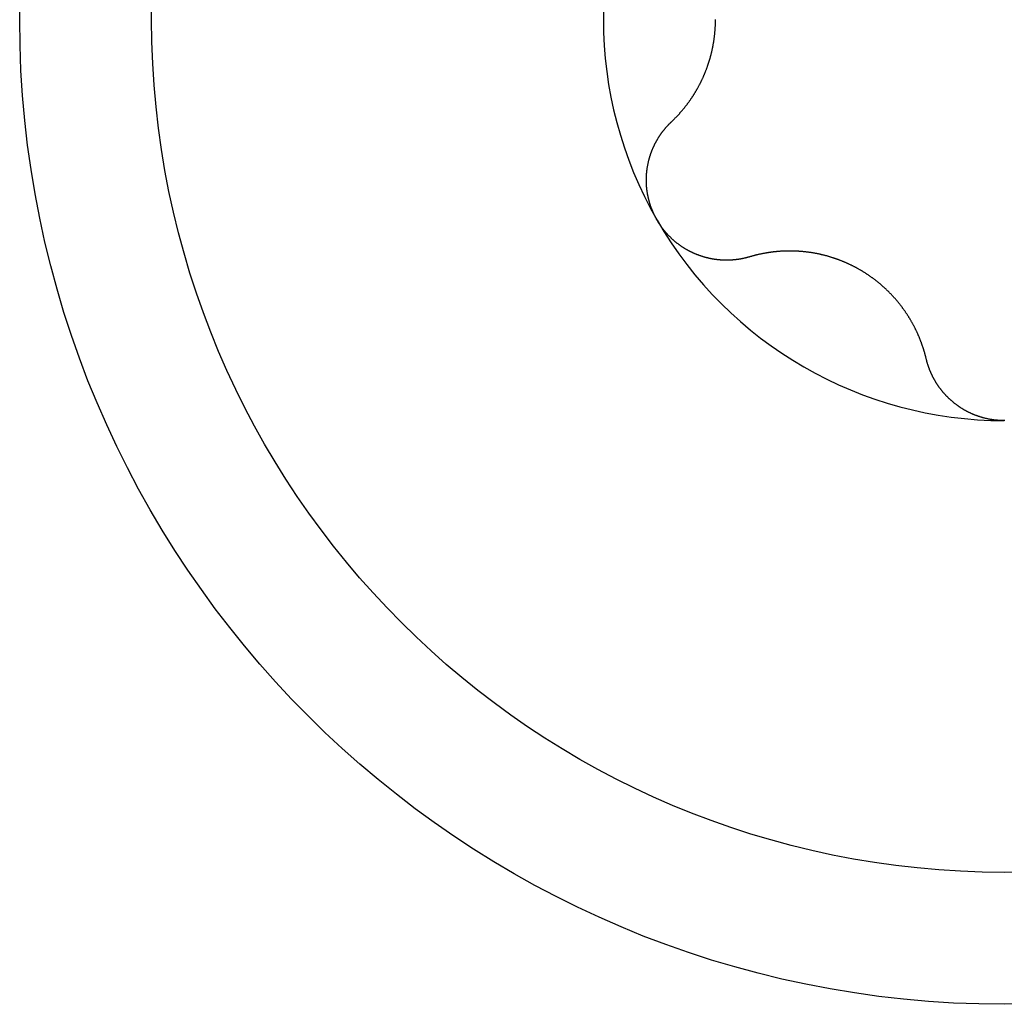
# Model space of a CAD drawing. Extents: x 1107 to 4046, y 937 to 3355.
# Tile 248 of 256: x 2220.63 to 2225.48, y 1712.86 to 1717.71. Entities that reach past the tile are written whole.
import ezdxf

# ---------------------------------------------------------------- set-up
doc = ezdxf.new("R2010")
doc.units = 0
doc.layers.add('KF_VIDA_L___C_REAR', color=7, linetype='CONTINUOUS')

# ---------------------------------------------------------------- blocks, each defined once
blk = doc.blocks.new('KF_VIDA_L___C_REAR')
at = {"layer": 'KF_VIDA_L___C_REAR'}
for points in [[(36.8606, 27.9973, 0), (36.8623, 27.9989, 0), (36.8641, 28.0006, 0), (36.8658, 28.0023, 0), (36.8675, 28.0039, 0), (36.8693, 28.0056, 0), (36.871, 28.0073, 0), (36.8727, 28.009, 0), (36.8744, 28.0107, 0), (36.8761, 28.0124, 0), (36.8778, 28.0141, 0), (36.8795, 28.0159, 0), (36.8812, 28.0176, 0), (36.8829, 28.0193, 0), (36.8845, 28.021, 0), (36.8862, 28.0228, 0), (36.8879, 28.0245, 0), (36.8895, 28.0263, 0), (36.8912, 28.028, 0), (36.8928, 28.0298, 0), (36.8944, 28.0316, 0), (36.8961, 28.0333, 0), (36.8977, 28.0351, 0), (36.8993, 28.0369, 0), (36.9009, 28.0387, 0), (36.9025, 28.0405, 0), (36.9041, 28.0423, 0), (36.9057, 28.0441, 0), (36.9072, 28.0459, 0), (36.9088, 28.0477, 0), (36.9104, 28.0495, 0), (36.9119, 28.0513, 0), (36.9135, 28.0531, 0), (36.915, 28.055, 0), (36.9166, 28.0568, 0), (36.9181, 28.0586, 0), (36.9196, 28.0605, 0), (36.9211, 28.0623, 0), (36.9227, 28.0642, 0), (36.9242, 28.066, 0), (36.9256, 28.0679, 0), (36.9271, 28.0698, 0), (36.9286, 28.0716, 0), (36.9301, 28.0735, 0), (36.9315, 28.0754, 0), (36.933, 28.0772, 0), (36.9345, 28.0791, 0), (36.9359, 28.081, 0), (36.9373, 28.0829, 0), (36.9388, 28.0848, 0), (36.9402, 28.0867, 0), (36.9416, 28.0886, 0), (36.943, 28.0905, 0), (36.9444, 28.0924, 0), (36.9458, 28.0943, 0), (36.9472, 28.0962, 0), (36.9485, 28.0981, 0), (36.9499, 28.1, 0), (36.9513, 28.102, 0), (36.9526, 28.1039, 0), (36.954, 28.1058, 0), (36.9553, 28.1077, 0), (36.9566, 28.1097, 0), (36.958, 28.1116, 0), (36.9593, 28.1136, 0), (36.9606, 28.1155, 0), (36.9619, 28.1174, 0), (36.9632, 28.1194, 0), (36.9645, 28.1214, 0), (36.9657, 28.1233, 0), (36.967, 28.1253, 0), (36.9683, 28.1273, 0), (36.9696, 28.1293, 0), (36.9708, 28.1313, 0), (36.9721, 28.1333, 0), (36.9734, 28.1354, 0), (36.9746, 28.1374, 0), (36.9759, 28.1395, 0), (36.9771, 28.1415, 0), (36.9784, 28.1436, 0), (36.9796, 28.1457, 0), (36.9808, 28.1477, 0), (36.9821, 28.1498, 0), (36.9833, 28.1519, 0), (36.9845, 28.1541, 0), (36.9857, 28.1562, 0), (36.987, 28.1583, 0), (36.9882, 28.1604, 0), (36.9894, 28.1626, 0), (36.9906, 28.1647, 0), (36.9918, 28.1669, 0), (36.9929, 28.1691, 0), (36.9941, 28.1713, 0), (36.9953, 28.1735, 0), (36.9965, 28.1756, 0), (36.9976, 28.1779, 0), (36.9988, 28.1801, 0), (36.9999, 28.1823, 0), (37.0011, 28.1845, 0), (37.0022, 28.1868, 0), (37.0034, 28.189, 0), (37.0045, 28.1913, 0), (37.0056, 28.1935, 0), (37.0067, 28.1958, 0), (37.0078, 28.1981, 0), (37.0089, 28.2003, 0), (37.01, 28.2026, 0), (37.0111, 28.2049, 0), (37.0122, 28.2072, 0), (37.0133, 28.2095, 0), (37.0144, 28.2119, 0), (37.0154, 28.2142, 0), (37.0165, 28.2165, 0), (37.0175, 28.2188, 0), (37.0186, 28.2212, 0), (37.0196, 28.2235, 0), (37.0206, 28.2259, 0), (37.0216, 28.2283, 0), (37.0227, 28.2306, 0), (37.0237, 28.233, 0), (37.0247, 28.2354, 0), (37.0256, 28.2378, 0), (37.0266, 28.2402, 0), (37.0276, 28.2426, 0), (37.0286, 28.245, 0), (37.0295, 28.2474, 0), (37.0305, 28.2498, 0), (37.0314, 28.2523, 0), (37.0323, 28.2547, 0), (37.0333, 28.2571, 0), (37.0342, 28.2596, 0), (37.0351, 28.262, 0), (37.036, 28.2645, 0), (37.0369, 28.2669, 0), (37.0378, 28.2694, 0), (37.0386, 28.2719, 0), (37.0395, 28.2744, 0), (37.0404, 28.2768, 0), (37.0412, 28.2793, 0), (37.042, 28.2818, 0), (37.0429, 28.2843, 0), (37.0437, 28.2868, 0), (37.0445, 28.2893, 0), (37.0453, 28.2918, 0), (37.0461, 28.2943, 0), (37.0469, 28.2969, 0), (37.0476, 28.2994, 0), (37.0484, 28.3019, 0), (37.0491, 28.3044, 0), (37.0499, 28.307, 0), (37.0506, 28.3095, 0), (37.0513, 28.3121, 0), (37.052, 28.3146, 0), (37.0527, 28.3172, 0), (37.0534, 28.3197, 0), (37.0541, 28.3223, 0), (37.0548, 28.3249, 0), (37.0555, 28.3274, 0), (37.0561, 28.33, 0), (37.0568, 28.3326, 0), (37.0574, 28.3351, 0), (37.058, 28.3377, 0), (37.0586, 28.3403, 0), (37.0592, 28.3429, 0), (37.0598, 28.3455, 0), (37.0604, 28.3481, 0), (37.061, 28.3507, 0), (37.0615, 28.3533, 0), (37.0621, 28.3558, 0), (37.0626, 28.3584, 0), (37.0632, 28.361, 0), (37.0637, 28.3637, 0), (37.0642, 28.3663, 0), (37.0647, 28.3689, 0), (37.0652, 28.3715, 0), (37.0657, 28.3741, 0), (37.0662, 28.3767, 0), (37.0666, 28.3793, 0), (37.0671, 28.3819, 0), (37.0675, 28.3845, 0), (37.068, 28.3871, 0), (37.0684, 28.3898, 0), (37.0688, 28.3924, 0), (37.0692, 28.395, 0), (37.0696, 28.3976, 0), (37.07, 28.4002, 0), (37.0704, 28.4028, 0), (37.0708, 28.4054, 0), (37.0711, 28.4081, 0), (37.0715, 28.4107, 0), (37.0718, 28.4133, 0), (37.0721, 28.4159, 0), (37.0724, 28.4185, 0), (37.0728, 28.4211, 0), (37.0731, 28.4238, 0), (37.0733, 28.4264, 0), (37.0736, 28.429, 0), (37.0739, 28.4316, 0), (37.0741, 28.4342, 0), (37.0744, 28.4368, 0), (37.0746, 28.4394, 0), (37.0749, 28.442, 0), (37.0751, 28.4446, 0), (37.0753, 28.4472, 0), (37.0755, 28.4498, 0), (37.0757, 28.4524, 0), (37.0759, 28.455, 0), (37.076, 28.4576, 0), (37.0762, 28.4602, 0), (37.0763, 28.4628, 0), (37.0765, 28.4654, 0), (37.0766, 28.468, 0), (37.0767, 28.4705, 0), (37.0768, 28.4731, 0), (37.0769, 28.4757, 0), (37.077, 28.4783, 0), (37.0771, 28.4808, 0), (37.0772, 28.4834, 0), (37.0772, 28.486, 0), (37.0773, 28.4885, 0), (37.0773, 28.4911, 0), (37.0774, 28.4936, 0), (37.0774, 28.4962, 0), (37.0774, 28.4987, 0), (37.0774, 28.5013, 0)], [(36.7896, 27.5125, 0), (36.7886, 27.5143, 0), (36.7875, 27.5162, 0), (36.7865, 27.518, 0), (36.7855, 27.5199, 0), (36.7844, 27.5217, 0), (36.7834, 27.5236, 0), (36.7825, 27.5255, 0), (36.7815, 27.5273, 0), (36.7805, 27.5292, 0), (36.7795, 27.5311, 0), (36.7786, 27.533, 0), (36.7776, 27.5349, 0), (36.7767, 27.5369, 0), (36.7758, 27.5388, 0), (36.7749, 27.5407, 0), (36.774, 27.5426, 0), (36.7731, 27.5446, 0), (36.7722, 27.5465, 0), (36.7713, 27.5485, 0), (36.7704, 27.5504, 0), (36.7696, 27.5524, 0), (36.7687, 27.5544, 0), (36.7679, 27.5563, 0), (36.7671, 27.5583, 0), (36.7663, 27.5603, 0), (36.7654, 27.5623, 0), (36.7647, 27.5643, 0), (36.7639, 27.5663, 0), (36.7631, 27.5683, 0), (36.7623, 27.5703, 0), (36.7616, 27.5723, 0), (36.7608, 27.5744, 0), (36.7601, 27.5764, 0), (36.7594, 27.5784, 0), (36.7587, 27.5805, 0), (36.758, 27.5825, 0), (36.7573, 27.5845, 0), (36.7566, 27.5866, 0), (36.7559, 27.5886, 0), (36.7553, 27.5907, 0), (36.7546, 27.5928, 0), (36.754, 27.5948, 0), (36.7534, 27.5969, 0), (36.7528, 27.599, 0), (36.7522, 27.601, 0), (36.7516, 27.6031, 0), (36.751, 27.6052, 0), (36.7504, 27.6073, 0), (36.7499, 27.6094, 0), (36.7493, 27.6115, 0), (36.7488, 27.6136, 0), (36.7482, 27.6157, 0), (36.7477, 27.6178, 0), (36.7472, 27.6199, 0), (36.7467, 27.622, 0), (36.7463, 27.6241, 0), (36.7458, 27.6262, 0), (36.7453, 27.6283, 0), (36.7449, 27.6304, 0), (36.7444, 27.6326, 0), (36.744, 27.6347, 0), (36.7436, 27.6368, 0), (36.7432, 27.6389, 0), (36.7428, 27.6411, 0), (36.7424, 27.6432, 0), (36.7421, 27.6453, 0), (36.7417, 27.6475, 0), (36.7414, 27.6496, 0), (36.7411, 27.6517, 0), (36.7407, 27.6539, 0), (36.7404, 27.656, 0), (36.7401, 27.6582, 0), (36.7399, 27.6603, 0), (36.7396, 27.6624, 0), (36.7393, 27.6646, 0), (36.7391, 27.6667, 0), (36.7388, 27.6689, 0), (36.7386, 27.671, 0), (36.7384, 27.6732, 0), (36.7382, 27.6753, 0), (36.738, 27.6775, 0), (36.7379, 27.6796, 0), (36.7377, 27.6818, 0), (36.7375, 27.6839, 0), (36.7374, 27.6861, 0), (36.7373, 27.6882, 0), (36.7372, 27.6904, 0), (36.7371, 27.6925, 0), (36.737, 27.6946, 0), (36.7369, 27.6968, 0), (36.7368, 27.6989, 0), (36.7368, 27.7011, 0), (36.7368, 27.7032, 0), (36.7367, 27.7054, 0), (36.7367, 27.7075, 0), (36.7367, 27.7097, 0), (36.7367, 27.7118, 0), (36.7367, 27.7139, 0), (36.7368, 27.7161, 0), (36.7368, 27.7182, 0), (36.7369, 27.7204, 0), (36.7369, 27.7225, 0), (36.737, 27.7246, 0), (36.7371, 27.7268, 0), (36.7372, 27.7289, 0), (36.7373, 27.731, 0), (36.7374, 27.7331, 0), (36.7376, 27.7353, 0), (36.7377, 27.7374, 0), (36.7379, 27.7395, 0), (36.7381, 27.7416, 0), (36.7382, 27.7437, 0), (36.7384, 27.7459, 0), (36.7386, 27.748, 0), (36.7388, 27.7501, 0), (36.7391, 27.7522, 0), (36.7393, 27.7543, 0), (36.7395, 27.7564, 0), (36.7398, 27.7585, 0), (36.7401, 27.7606, 0), (36.7403, 27.7626, 0), (36.7406, 27.7647, 0), (36.7409, 27.7668, 0), (36.7412, 27.7689, 0), (36.7416, 27.771, 0), (36.7419, 27.773, 0), (36.7422, 27.7751, 0), (36.7426, 27.7772, 0), (36.7429, 27.7792, 0), (36.7433, 27.7813, 0), (36.7437, 27.7833, 0), (36.7441, 27.7854, 0), (36.7445, 27.7874, 0), (36.7449, 27.7895, 0), (36.7453, 27.7915, 0), (36.7458, 27.7935, 0), (36.7462, 27.7956, 0), (36.7467, 27.7976, 0), (36.7471, 27.7996, 0), (36.7476, 27.8016, 0), (36.7481, 27.8036, 0), (36.7486, 27.8056, 0), (36.7491, 27.8076, 0), (36.7496, 27.8096, 0), (36.7501, 27.8116, 0), (36.7506, 27.8136, 0), (36.7511, 27.8156, 0), (36.7517, 27.8175, 0), (36.7522, 27.8195, 0), (36.7528, 27.8214, 0), (36.7534, 27.8234, 0), (36.754, 27.8253, 0), (36.7546, 27.8273, 0), (36.7552, 27.8292, 0), (36.7558, 27.8311, 0), (36.7564, 27.8331, 0), (36.757, 27.835, 0), (36.7577, 27.8369, 0), (36.7583, 27.8388, 0), (36.759, 27.8407, 0), (36.7596, 27.8426, 0), (36.7603, 27.8445, 0), (36.761, 27.8463, 0), (36.7617, 27.8482, 0), (36.7624, 27.8501, 0), (36.7631, 27.8519, 0), (36.7638, 27.8538, 0), (36.7645, 27.8556, 0), (36.7652, 27.8574, 0), (36.766, 27.8592, 0), (36.7667, 27.8611, 0), (36.7675, 27.8629, 0), (36.7682, 27.8647, 0), (36.769, 27.8665, 0), (36.7698, 27.8683, 0), (36.7706, 27.8701, 0), (36.7714, 27.8719, 0), (36.7722, 27.8737, 0), (36.773, 27.8755, 0), (36.7739, 27.8773, 0), (36.7747, 27.8791, 0), (36.7756, 27.8808, 0), (36.7764, 27.8826, 0), (36.7773, 27.8844, 0), (36.7782, 27.8862, 0), (36.7791, 27.8879, 0), (36.78, 27.8897, 0), (36.7809, 27.8915, 0), (36.7818, 27.8932, 0), (36.7827, 27.895, 0), (36.7836, 27.8967, 0), (36.7846, 27.8984, 0), (36.7855, 27.9002, 0), (36.7865, 27.9019, 0), (36.7875, 27.9037, 0), (36.7885, 27.9054, 0), (36.7894, 27.9071, 0), (36.7904, 27.9088, 0), (36.7914, 27.9105, 0), (36.7925, 27.9122, 0), (36.7935, 27.9139, 0), (36.7945, 27.9156, 0), (36.7956, 27.9173, 0), (36.7966, 27.919, 0), (36.7977, 27.9207, 0), (36.7987, 27.9224, 0), (36.7998, 27.924, 0), (36.8009, 27.9257, 0), (36.802, 27.9274, 0), (36.8031, 27.929, 0), (36.8042, 27.9307, 0), (36.8053, 27.9323, 0), (36.8064, 27.934, 0), (36.8076, 27.9356, 0), (36.8087, 27.9372, 0), (36.8098, 27.9389, 0), (36.811, 27.9405, 0), (36.8122, 27.9421, 0), (36.8133, 27.9437, 0), (36.8145, 27.9453, 0), (36.8157, 27.9469, 0), (36.8169, 27.9485, 0), (36.8181, 27.9501, 0), (36.8193, 27.9517, 0), (36.8205, 27.9532, 0), (36.8218, 27.9548, 0), (36.823, 27.9564, 0), (36.8243, 27.9579, 0), (36.8255, 27.9595, 0), (36.8268, 27.961, 0), (36.828, 27.9625, 0), (36.8293, 27.9641, 0), (36.8306, 27.9656, 0), (36.8319, 27.9671, 0), (36.8332, 27.9686, 0), (36.8345, 27.9701, 0), (36.8358, 27.9716, 0), (36.8371, 27.9731, 0), (36.8384, 27.9746, 0), (36.8398, 27.976, 0), (36.8411, 27.9775, 0), (36.8424, 27.979, 0), (36.8438, 27.9804, 0), (36.8452, 27.9819, 0), (36.8465, 27.9833, 0), (36.8479, 27.9847, 0), (36.8493, 27.9862, 0), (36.8507, 27.9876, 0), (36.8521, 27.989, 0), (36.8535, 27.9904, 0), (36.8549, 27.9918, 0), (36.8563, 27.9932, 0), (36.8577, 27.9945, 0), (36.8591, 27.9959, 0), (36.8606, 27.9973, 0)], [(37.2449, 27.3316, 0), (37.243, 27.331, 0), (37.2411, 27.3305, 0), (37.2392, 27.3299, 0), (37.2373, 27.3294, 0), (37.2354, 27.3289, 0), (37.2335, 27.3283, 0), (37.2316, 27.3278, 0), (37.2296, 27.3274, 0), (37.2277, 27.3269, 0), (37.2258, 27.3264, 0), (37.2239, 27.3259, 0), (37.2219, 27.3255, 0), (37.22, 27.325, 0), (37.2181, 27.3246, 0), (37.2161, 27.3242, 0), (37.2142, 27.3237, 0), (37.2122, 27.3233, 0), (37.2103, 27.3229, 0), (37.2083, 27.3226, 0), (37.2064, 27.3222, 0), (37.2044, 27.3218, 0), (37.2025, 27.3214, 0), (37.2005, 27.3211, 0), (37.1986, 27.3208, 0), (37.1966, 27.3204, 0), (37.1946, 27.3201, 0), (37.1927, 27.3198, 0), (37.1907, 27.3195, 0), (37.1887, 27.3192, 0), (37.1868, 27.3189, 0), (37.1848, 27.3187, 0), (37.1828, 27.3184, 0), (37.1808, 27.3182, 0), (37.1789, 27.3179, 0), (37.1769, 27.3177, 0), (37.1749, 27.3175, 0), (37.1729, 27.3172, 0), (37.171, 27.317, 0), (37.169, 27.3169, 0), (37.167, 27.3167, 0), (37.165, 27.3165, 0), (37.163, 27.3163, 0), (37.161, 27.3162, 0), (37.1591, 27.316, 0), (37.1571, 27.3159, 0), (37.1551, 27.3158, 0), (37.1531, 27.3157, 0), (37.1511, 27.3156, 0), (37.1491, 27.3155, 0), (37.1471, 27.3154, 0), (37.1452, 27.3153, 0), (37.1432, 27.3152, 0), (37.1412, 27.3152, 0), (37.1392, 27.3151, 0), (37.1372, 27.3151, 0), (37.1352, 27.3151, 0), (37.1332, 27.3151, 0), (37.1313, 27.3151, 0), (37.1293, 27.3151, 0), (37.1273, 27.3151, 0), (37.1253, 27.3151, 0), (37.1233, 27.3151, 0), (37.1213, 27.3152, 0), (37.1194, 27.3152, 0), (37.1174, 27.3153, 0), (37.1154, 27.3154, 0), (37.1134, 27.3155, 0), (37.1114, 27.3156, 0), (37.1095, 27.3157, 0), (37.1075, 27.3158, 0), (37.1055, 27.3159, 0), (37.1035, 27.316, 0), (37.1016, 27.3162, 0), (37.0996, 27.3163, 0), (37.0976, 27.3165, 0), (37.0957, 27.3167, 0), (37.0937, 27.3168, 0), (37.0917, 27.317, 0), (37.0898, 27.3172, 0), (37.0878, 27.3174, 0), (37.0859, 27.3177, 0), (37.0839, 27.3179, 0), (37.082, 27.3181, 0), (37.08, 27.3184, 0), (37.0781, 27.3187, 0), (37.0761, 27.3189, 0), (37.0742, 27.3192, 0), (37.0722, 27.3195, 0), (37.0703, 27.3198, 0), (37.0683, 27.3201, 0), (37.0663, 27.3205, 0), (37.0644, 27.3208, 0), (37.0624, 27.3211, 0), (37.0605, 27.3215, 0), (37.0585, 27.3219, 0), (37.0565, 27.3222, 0), (37.0546, 27.3226, 0), (37.0526, 27.323, 0), (37.0506, 27.3235, 0), (37.0486, 27.3239, 0), (37.0467, 27.3243, 0), (37.0447, 27.3248, 0), (37.0427, 27.3252, 0), (37.0407, 27.3257, 0), (37.0388, 27.3262, 0), (37.0368, 27.3267, 0), (37.0348, 27.3272, 0), (37.0328, 27.3277, 0), (37.0308, 27.3282, 0), (37.0289, 27.3287, 0), (37.0269, 27.3293, 0), (37.0249, 27.3298, 0), (37.0229, 27.3304, 0), (37.021, 27.331, 0), (37.019, 27.3316, 0), (37.017, 27.3322, 0), (37.015, 27.3328, 0), (37.013, 27.3334, 0), (37.0111, 27.334, 0), (37.0091, 27.3347, 0), (37.0071, 27.3353, 0), (37.0052, 27.336, 0), (37.0032, 27.3366, 0), (37.0012, 27.3373, 0), (36.9992, 27.338, 0), (36.9973, 27.3387, 0), (36.9953, 27.3394, 0), (36.9933, 27.3402, 0), (36.9914, 27.3409, 0), (36.9894, 27.3417, 0), (36.9875, 27.3424, 0), (36.9855, 27.3432, 0), (36.9836, 27.344, 0), (36.9816, 27.3448, 0), (36.9797, 27.3456, 0), (36.9777, 27.3464, 0), (36.9758, 27.3472, 0), (36.9738, 27.3481, 0), (36.9719, 27.3489, 0), (36.97, 27.3498, 0), (36.968, 27.3506, 0), (36.9661, 27.3515, 0), (36.9642, 27.3524, 0), (36.9623, 27.3533, 0), (36.9603, 27.3542, 0), (36.9584, 27.3551, 0), (36.9565, 27.3561, 0), (36.9546, 27.357, 0), (36.9527, 27.358, 0), (36.9508, 27.3589, 0), (36.9489, 27.3599, 0), (36.947, 27.3609, 0), (36.9451, 27.3619, 0), (36.9432, 27.3629, 0), (36.9414, 27.3639, 0), (36.9395, 27.365, 0), (36.9376, 27.366, 0), (36.9358, 27.367, 0), (36.9339, 27.3681, 0), (36.932, 27.3692, 0), (36.9302, 27.3703, 0), (36.9284, 27.3714, 0), (36.9265, 27.3725, 0), (36.9247, 27.3736, 0), (36.9229, 27.3747, 0), (36.921, 27.3759, 0), (36.9192, 27.377, 0), (36.9174, 27.3782, 0), (36.9156, 27.3793, 0), (36.9138, 27.3805, 0), (36.912, 27.3817, 0), (36.9102, 27.3829, 0), (36.9085, 27.3841, 0), (36.9067, 27.3854, 0), (36.9049, 27.3866, 0), (36.9032, 27.3878, 0), (36.9014, 27.3891, 0), (36.8996, 27.3904, 0), (36.8979, 27.3916, 0), (36.8962, 27.3929, 0), (36.8944, 27.3942, 0), (36.8927, 27.3955, 0), (36.891, 27.3968, 0), (36.8893, 27.3982, 0), (36.8876, 27.3995, 0), (36.8859, 27.4008, 0), (36.8842, 27.4022, 0), (36.8825, 27.4036, 0), (36.8809, 27.4049, 0), (36.8792, 27.4063, 0), (36.8776, 27.4077, 0), (36.8759, 27.4091, 0), (36.8743, 27.4105, 0), (36.8726, 27.4119, 0), (36.871, 27.4134, 0), (36.8694, 27.4148, 0), (36.8678, 27.4162, 0), (36.8662, 27.4177, 0), (36.8646, 27.4192, 0), (36.863, 27.4206, 0), (36.8614, 27.4221, 0), (36.8598, 27.4236, 0), (36.8583, 27.4251, 0), (36.8567, 27.4266, 0), (36.8552, 27.4281, 0), (36.8536, 27.4296, 0), (36.8521, 27.4312, 0), (36.8506, 27.4327, 0), (36.8491, 27.4343, 0), (36.8476, 27.4358, 0), (36.8461, 27.4374, 0), (36.8446, 27.4389, 0), (36.8431, 27.4405, 0), (36.8416, 27.4421, 0), (36.8402, 27.4437, 0), (36.8387, 27.4453, 0), (36.8373, 27.4469, 0), (36.8358, 27.4485, 0), (36.8344, 27.4501, 0), (36.833, 27.4517, 0), (36.8316, 27.4534, 0), (36.8302, 27.455, 0), (36.8288, 27.4567, 0), (36.8274, 27.4583, 0), (36.826, 27.46, 0), (36.8247, 27.4616, 0), (36.8233, 27.4633, 0), (36.822, 27.465, 0), (36.8207, 27.4667, 0), (36.8193, 27.4684, 0), (36.818, 27.4701, 0), (36.8167, 27.4718, 0), (36.8154, 27.4735, 0), (36.8141, 27.4752, 0), (36.8129, 27.4769, 0), (36.8116, 27.4787, 0), (36.8103, 27.4804, 0), (36.8091, 27.4821, 0), (36.8079, 27.4839, 0), (36.8067, 27.4856, 0), (36.8054, 27.4874, 0), (36.8042, 27.4891, 0), (36.803, 27.4909, 0), (36.8019, 27.4927, 0), (36.8007, 27.4945, 0), (36.7995, 27.4962, 0), (36.7984, 27.498, 0), (36.7973, 27.4998, 0), (36.7961, 27.5016, 0), (36.795, 27.5034, 0), (36.7939, 27.5052, 0), (36.7928, 27.507, 0), (36.7917, 27.5089, 0), (36.7907, 27.5107, 0), (36.7896, 27.5125, 0)], [(38.1157, 26.8289, 0), (38.1151, 26.8312, 0), (38.1145, 26.8335, 0), (38.114, 26.8359, 0), (38.1134, 26.8382, 0), (38.1128, 26.8406, 0), (38.1122, 26.8429, 0), (38.1116, 26.8452, 0), (38.1109, 26.8476, 0), (38.1103, 26.8499, 0), (38.1097, 26.8522, 0), (38.109, 26.8545, 0), (38.1084, 26.8569, 0), (38.1077, 26.8592, 0), (38.1071, 26.8615, 0), (38.1064, 26.8638, 0), (38.1057, 26.8661, 0), (38.105, 26.8684, 0), (38.1043, 26.8707, 0), (38.1036, 26.873, 0), (38.1029, 26.8753, 0), (38.1022, 26.8776, 0), (38.1014, 26.8799, 0), (38.1007, 26.8822, 0), (38.1, 26.8845, 0), (38.0992, 26.8868, 0), (38.0985, 26.889, 0), (38.0977, 26.8913, 0), (38.0969, 26.8936, 0), (38.0961, 26.8958, 0), (38.0953, 26.8981, 0), (38.0945, 26.9004, 0), (38.0937, 26.9026, 0), (38.0929, 26.9049, 0), (38.0921, 26.9071, 0), (38.0913, 26.9094, 0), (38.0904, 26.9116, 0), (38.0896, 26.9138, 0), (38.0888, 26.9161, 0), (38.0879, 26.9183, 0), (38.087, 26.9205, 0), (38.0862, 26.9227, 0), (38.0853, 26.9249, 0), (38.0844, 26.9272, 0), (38.0835, 26.9294, 0), (38.0826, 26.9316, 0), (38.0817, 26.9338, 0), (38.0808, 26.936, 0), (38.0799, 26.9381, 0), (38.079, 26.9403, 0), (38.078, 26.9425, 0), (38.0771, 26.9447, 0), (38.0762, 26.9468, 0), (38.0752, 26.949, 0), (38.0742, 26.9512, 0), (38.0733, 26.9533, 0), (38.0723, 26.9555, 0), (38.0713, 26.9576, 0), (38.0703, 26.9597, 0), (38.0694, 26.9619, 0), (38.0684, 26.964, 0), (38.0674, 26.9661, 0), (38.0663, 26.9682, 0), (38.0653, 26.9704, 0), (38.0643, 26.9725, 0), (38.0633, 26.9746, 0), (38.0622, 26.9767, 0), (38.0612, 26.9788, 0), (38.0601, 26.9809, 0), (38.0591, 26.9829, 0), (38.058, 26.9851, 0), (38.0569, 26.9872, 0), (38.0558, 26.9893, 0), (38.0547, 26.9914, 0), (38.0536, 26.9935, 0), (38.0525, 26.9956, 0), (38.0513, 26.9977, 0), (38.0502, 26.9998, 0), (38.049, 27.0019, 0), (38.0479, 27.004, 0), (38.0467, 27.0061, 0), (38.0455, 27.0082, 0), (38.0443, 27.0104, 0), (38.0431, 27.0125, 0), (38.0419, 27.0146, 0), (38.0406, 27.0167, 0), (38.0394, 27.0188, 0), (38.0381, 27.0209, 0), (38.0369, 27.023, 0), (38.0356, 27.0252, 0), (38.0343, 27.0273, 0), (38.0331, 27.0294, 0), (38.0318, 27.0315, 0), (38.0304, 27.0336, 0), (38.0291, 27.0357, 0), (38.0278, 27.0378, 0), (38.0265, 27.0399, 0), (38.0251, 27.0421, 0), (38.0238, 27.0442, 0), (38.0224, 27.0463, 0), (38.021, 27.0484, 0), (38.0196, 27.0505, 0), (38.0182, 27.0526, 0), (38.0168, 27.0547, 0), (38.0154, 27.0568, 0), (38.014, 27.0589, 0), (38.0126, 27.061, 0), (38.0111, 27.0631, 0), (38.0097, 27.0651, 0), (38.0082, 27.0672, 0), (38.0067, 27.0693, 0), (38.0052, 27.0714, 0), (38.0037, 27.0735, 0), (38.0022, 27.0756, 0), (38.0007, 27.0776, 0), (37.9992, 27.0797, 0), (37.9977, 27.0818, 0), (37.9961, 27.0838, 0), (37.9946, 27.0859, 0), (37.993, 27.088, 0), (37.9915, 27.09, 0), (37.9899, 27.0921, 0), (37.9883, 27.0941, 0), (37.9867, 27.0962, 0), (37.9851, 27.0982, 0), (37.9835, 27.1002, 0), (37.9819, 27.1023, 0), (37.9803, 27.1043, 0), (37.9786, 27.1063, 0), (37.977, 27.1083, 0), (37.9753, 27.1104, 0), (37.9736, 27.1124, 0), (37.972, 27.1144, 0), (37.9703, 27.1164, 0), (37.9686, 27.1184, 0), (37.9669, 27.1204, 0), (37.9652, 27.1224, 0), (37.9634, 27.1243, 0), (37.9617, 27.1263, 0), (37.96, 27.1283, 0), (37.9582, 27.1302, 0), (37.9565, 27.1322, 0), (37.9547, 27.1342, 0), (37.9529, 27.1361, 0), (37.9511, 27.138, 0), (37.9494, 27.14, 0), (37.9476, 27.1419, 0), (37.9457, 27.1438, 0), (37.9439, 27.1457, 0), (37.9421, 27.1477, 0), (37.9403, 27.1496, 0), (37.9384, 27.1515, 0), (37.9366, 27.1533, 0), (37.9347, 27.1552, 0), (37.9328, 27.1571, 0), (37.931, 27.159, 0), (37.9291, 27.1608, 0), (37.9272, 27.1627, 0), (37.9253, 27.1646, 0), (37.9234, 27.1664, 0), (37.9215, 27.1682, 0), (37.9195, 27.1701, 0), (37.9176, 27.1719, 0), (37.9157, 27.1737, 0), (37.9137, 27.1755, 0), (37.9118, 27.1773, 0), (37.9098, 27.1791, 0), (37.9079, 27.1809, 0), (37.9059, 27.1827, 0), (37.9039, 27.1844, 0), (37.9019, 27.1862, 0), (37.8999, 27.188, 0), (37.8979, 27.1897, 0), (37.8959, 27.1914, 0), (37.8939, 27.1932, 0), (37.8919, 27.1949, 0), (37.8899, 27.1966, 0), (37.8879, 27.1983, 0), (37.8858, 27.2, 0), (37.8838, 27.2017, 0), (37.8817, 27.2034, 0), (37.8797, 27.2051, 0), (37.8776, 27.2068, 0), (37.8756, 27.2084, 0), (37.8735, 27.2101, 0), (37.8714, 27.2117, 0), (37.8693, 27.2133, 0), (37.8673, 27.215, 0), (37.8652, 27.2166, 0), (37.8631, 27.2182, 0), (37.861, 27.2198, 0), (37.8589, 27.2214, 0), (37.8568, 27.223, 0), (37.8547, 27.2245, 0), (37.8526, 27.2261, 0), (37.8504, 27.2277, 0), (37.8483, 27.2292, 0), (37.8462, 27.2307, 0), (37.8441, 27.2323, 0), (37.8419, 27.2338, 0), (37.8398, 27.2353, 0), (37.8376, 27.2368, 0), (37.8355, 27.2383, 0), (37.8334, 27.2398, 0), (37.8312, 27.2413, 0), (37.829, 27.2427, 0), (37.8269, 27.2442, 0), (37.8247, 27.2456, 0), (37.8226, 27.247, 0), (37.8204, 27.2485, 0), (37.8182, 27.2499, 0), (37.816, 27.2513, 0), (37.8139, 27.2527, 0), (37.8117, 27.2541, 0), (37.8095, 27.2554, 0), (37.8073, 27.2568, 0), (37.8051, 27.2582, 0), (37.803, 27.2595, 0), (37.8008, 27.2608, 0), (37.7986, 27.2622, 0), (37.7964, 27.2635, 0), (37.7942, 27.2648, 0), (37.792, 27.2661, 0), (37.7898, 27.2673, 0), (37.7876, 27.2686, 0), (37.7854, 27.2699, 0), (37.7832, 27.2711, 0), (37.7809, 27.2724, 0), (37.7787, 27.2736, 0), (37.7765, 27.2749, 0), (37.7742, 27.2761, 0), (37.772, 27.2773, 0), (37.7697, 27.2785, 0), (37.7674, 27.2797, 0), (37.7651, 27.2809, 0), (37.7629, 27.2821, 0), (37.7606, 27.2833, 0), (37.7583, 27.2845, 0), (37.7559, 27.2857, 0), (37.7536, 27.2868, 0), (37.7513, 27.288, 0), (37.749, 27.2891, 0), (37.7466, 27.2903, 0), (37.7443, 27.2914, 0), (37.7419, 27.2926, 0), (37.7396, 27.2937, 0), (37.7372, 27.2948, 0), (37.7348, 27.2959, 0), (37.7325, 27.297, 0), (37.7301, 27.2981, 0), (37.7277, 27.2992, 0), (37.7253, 27.3002, 0), (37.7229, 27.3013, 0), (37.7205, 27.3024, 0), (37.7181, 27.3034, 0), (37.7157, 27.3044, 0), (37.7132, 27.3055, 0), (37.7108, 27.3065, 0), (37.7084, 27.3075, 0), (37.7059, 27.3085, 0), (37.7035, 27.3095, 0), (37.701, 27.3105, 0), (37.6986, 27.3115, 0), (37.6961, 27.3125, 0), (37.6937, 27.3134, 0), (37.6912, 27.3144, 0), (37.6887, 27.3153, 0), (37.6863, 27.3163, 0), (37.6838, 27.3172, 0), (37.6813, 27.3181, 0), (37.6788, 27.319, 0), (37.6763, 27.3199, 0), (37.6738, 27.3208, 0), (37.6713, 27.3217, 0), (37.6688, 27.3226, 0), (37.6663, 27.3234, 0), (37.6638, 27.3243, 0), (37.6613, 27.3252, 0), (37.6587, 27.326, 0), (37.6562, 27.3268, 0), (37.6537, 27.3276, 0), (37.6512, 27.3284, 0), (37.6486, 27.3292, 0), (37.6461, 27.33, 0), (37.6436, 27.3308, 0), (37.641, 27.3316, 0), (37.6385, 27.3323, 0), (37.6359, 27.3331, 0), (37.6334, 27.3338, 0), (37.6308, 27.3346, 0), (37.6283, 27.3353, 0), (37.6257, 27.336, 0), (37.6232, 27.3367, 0), (37.6206, 27.3374, 0), (37.618, 27.3381, 0), (37.6155, 27.3387, 0), (37.6129, 27.3394, 0), (37.6104, 27.34, 0), (37.6078, 27.3407, 0), (37.6052, 27.3413, 0), (37.6026, 27.3419, 0), (37.6001, 27.3425, 0), (37.5975, 27.3431, 0), (37.5949, 27.3437, 0), (37.5924, 27.3443, 0), (37.5898, 27.3448, 0), (37.5872, 27.3454, 0), (37.5846, 27.3459, 0), (37.5821, 27.3465, 0), (37.5795, 27.347, 0), (37.5769, 27.3475, 0), (37.5743, 27.348, 0), (37.5718, 27.3485, 0), (37.5692, 27.349, 0), (37.5666, 27.3494, 0), (37.564, 27.3499, 0), (37.5615, 27.3503, 0), (37.5589, 27.3508, 0), (37.5563, 27.3512, 0), (37.5537, 27.3516, 0), (37.5512, 27.352, 0), (37.5486, 27.3524, 0), (37.546, 27.3528, 0), (37.5435, 27.3532, 0), (37.5409, 27.3536, 0), (37.5383, 27.3539, 0), (37.5357, 27.3543, 0), (37.5332, 27.3546, 0), (37.5306, 27.3549, 0), (37.5281, 27.3553, 0), (37.5255, 27.3556, 0), (37.5229, 27.3559, 0), (37.5204, 27.3562, 0), (37.5178, 27.3564, 0), (37.5153, 27.3567, 0), (37.5127, 27.357, 0), (37.5102, 27.3572, 0), (37.5076, 27.3575, 0), (37.5051, 27.3577, 0), (37.5026, 27.3579, 0), (37.5, 27.3581, 0), (37.4975, 27.3583, 0), (37.495, 27.3585, 0), (37.4924, 27.3587, 0), (37.4899, 27.3589, 0), (37.4874, 27.3591, 0), (37.4849, 27.3592, 0), (37.4823, 27.3594, 0), (37.4798, 27.3595, 0), (37.4773, 27.3596, 0), (37.4748, 27.3598, 0), (37.4723, 27.3599, 0), (37.4698, 27.36, 0), (37.4673, 27.3601, 0), (37.4648, 27.3602, 0), (37.4624, 27.3602, 0), (37.4599, 27.3603, 0), (37.4574, 27.3604, 0), (37.4549, 27.3604, 0), (37.4525, 27.3605, 0), (37.45, 27.3605, 0), (37.4476, 27.3605, 0), (37.4451, 27.3605, 0), (37.4427, 27.3605, 0), (37.4402, 27.3605, 0), (37.4378, 27.3605, 0), (37.4354, 27.3605, 0), (37.4329, 27.3605, 0), (37.4305, 27.3604, 0), (37.4281, 27.3604, 0), (37.4257, 27.3603, 0), (37.4233, 27.3603, 0), (37.4209, 27.3602, 0), (37.4185, 27.3601, 0), (37.4161, 27.3601, 0), (37.4137, 27.36, 0), (37.4114, 27.3599, 0), (37.409, 27.3597, 0), (37.4067, 27.3596, 0), (37.4043, 27.3595, 0), (37.402, 27.3594, 0), (37.3996, 27.3592, 0), (37.3973, 27.3591, 0), (37.395, 27.3589, 0), (37.3926, 27.3587, 0), (37.3903, 27.3586, 0), (37.3879, 27.3584, 0), (37.3856, 27.3582, 0), (37.3833, 27.358, 0), (37.3809, 27.3578, 0), (37.3786, 27.3576, 0), (37.3762, 27.3573, 0), (37.3739, 27.3571, 0), (37.3715, 27.3569, 0), (37.3692, 27.3566, 0), (37.3668, 27.3564, 0), (37.3645, 27.3561, 0), (37.3621, 27.3558, 0), (37.3598, 27.3555, 0), (37.3574, 27.3552, 0), (37.3551, 27.3549, 0), (37.3527, 27.3546, 0), (37.3504, 27.3543, 0), (37.348, 27.354, 0), (37.3457, 27.3537, 0), (37.3433, 27.3533, 0), (37.341, 27.353, 0), (37.3386, 27.3526, 0), (37.3362, 27.3523, 0), (37.3339, 27.3519, 0), (37.3315, 27.3515, 0), (37.3292, 27.3511, 0), (37.3268, 27.3507, 0), (37.3245, 27.3503, 0), (37.3221, 27.3499, 0), (37.3198, 27.3495, 0), (37.3174, 27.349, 0), (37.315, 27.3486, 0), (37.3127, 27.3482, 0), (37.3103, 27.3477, 0), (37.308, 27.3472, 0), (37.3056, 27.3468, 0), (37.3033, 27.3463, 0), (37.3009, 27.3458, 0), (37.2986, 27.3453, 0), (37.2962, 27.3448, 0), (37.2939, 27.3443, 0), (37.2915, 27.3438, 0), (37.2892, 27.3432, 0), (37.2868, 27.3427, 0), (37.2845, 27.3421, 0), (37.2822, 27.3416, 0), (37.2798, 27.341, 0), (37.2775, 27.3405, 0), (37.2751, 27.3399, 0), (37.2728, 27.3393, 0), (37.2705, 27.3387, 0), (37.2681, 27.3381, 0), (37.2658, 27.3375, 0), (37.2635, 27.3368, 0), (37.2611, 27.3362, 0), (37.2588, 27.3356, 0), (37.2565, 27.3349, 0), (37.2542, 27.3343, 0), (37.2519, 27.3336, 0), (37.2495, 27.3329, 0), (37.2472, 27.3323, 0), (37.2449, 27.3316, 0)], [(38.5, 26.525, 0), (38.4979, 26.525, 0), (38.4958, 26.525, 0), (38.4937, 26.5251, 0), (38.4916, 26.5251, 0), (38.4894, 26.5251, 0), (38.4873, 26.5252, 0), (38.4852, 26.5253, 0), (38.4831, 26.5254, 0), (38.481, 26.5255, 0), (38.4788, 26.5256, 0), (38.4767, 26.5257, 0), (38.4746, 26.5259, 0), (38.4725, 26.526, 0), (38.4703, 26.5262, 0), (38.4682, 26.5263, 0), (38.4661, 26.5265, 0), (38.4639, 26.5267, 0), (38.4618, 26.5269, 0), (38.4597, 26.5271, 0), (38.4576, 26.5274, 0), (38.4554, 26.5276, 0), (38.4533, 26.5279, 0), (38.4512, 26.5281, 0), (38.4491, 26.5284, 0), (38.4469, 26.5287, 0), (38.4448, 26.529, 0), (38.4427, 26.5293, 0), (38.4405, 26.5296, 0), (38.4384, 26.53, 0), (38.4363, 26.5303, 0), (38.4342, 26.5307, 0), (38.432, 26.531, 0), (38.4299, 26.5314, 0), (38.4278, 26.5318, 0), (38.4257, 26.5322, 0), (38.4236, 26.5326, 0), (38.4215, 26.533, 0), (38.4193, 26.5335, 0), (38.4172, 26.5339, 0), (38.4151, 26.5344, 0), (38.413, 26.5348, 0), (38.4109, 26.5353, 0), (38.4088, 26.5358, 0), (38.4067, 26.5363, 0), (38.4046, 26.5368, 0), (38.4025, 26.5374, 0), (38.4004, 26.5379, 0), (38.3983, 26.5385, 0), (38.3962, 26.539, 0), (38.3941, 26.5396, 0), (38.3921, 26.5402, 0), (38.39, 26.5408, 0), (38.3879, 26.5414, 0), (38.3858, 26.542, 0), (38.3837, 26.5426, 0), (38.3817, 26.5433, 0), (38.3796, 26.5439, 0), (38.3776, 26.5446, 0), (38.3755, 26.5452, 0), (38.3734, 26.5459, 0), (38.3714, 26.5466, 0), (38.3693, 26.5473, 0), (38.3673, 26.548, 0), (38.3653, 26.5488, 0), (38.3632, 26.5495, 0), (38.3612, 26.5503, 0), (38.3592, 26.551, 0), (38.3572, 26.5518, 0), (38.3551, 26.5526, 0), (38.3531, 26.5534, 0), (38.3511, 26.5542, 0), (38.3491, 26.555, 0), (38.3471, 26.5558, 0), (38.3451, 26.5567, 0), (38.3432, 26.5575, 0), (38.3412, 26.5584, 0), (38.3392, 26.5592, 0), (38.3372, 26.5601, 0), (38.3353, 26.561, 0), (38.3333, 26.5619, 0), (38.3313, 26.5628, 0), (38.3294, 26.5637, 0), (38.3275, 26.5647, 0), (38.3255, 26.5656, 0), (38.3236, 26.5666, 0), (38.3217, 26.5675, 0), (38.3198, 26.5685, 0), (38.3178, 26.5695, 0), (38.3159, 26.5705, 0), (38.314, 26.5715, 0), (38.3122, 26.5725, 0), (38.3103, 26.5736, 0), (38.3084, 26.5746, 0), (38.3065, 26.5757, 0), (38.3047, 26.5767, 0), (38.3028, 26.5778, 0), (38.301, 26.5789, 0), (38.2991, 26.5799, 0), (38.2973, 26.581, 0), (38.2954, 26.5821, 0), (38.2936, 26.5833, 0), (38.2918, 26.5844, 0), (38.29, 26.5855, 0), (38.2882, 26.5867, 0), (38.2864, 26.5878, 0), (38.2846, 26.589, 0), (38.2828, 26.5902, 0), (38.2811, 26.5913, 0), (38.2793, 26.5925, 0), (38.2775, 26.5937, 0), (38.2758, 26.5949, 0), (38.2741, 26.5961, 0), (38.2723, 26.5974, 0), (38.2706, 26.5986, 0), (38.2689, 26.5998, 0), (38.2672, 26.6011, 0), (38.2655, 26.6023, 0), (38.2638, 26.6036, 0), (38.2621, 26.6049, 0), (38.2604, 26.6061, 0), (38.2587, 26.6074, 0), (38.2571, 26.6087, 0), (38.2554, 26.61, 0), (38.2538, 26.6113, 0), (38.2521, 26.6126, 0), (38.2505, 26.614, 0), (38.2489, 26.6153, 0), (38.2473, 26.6166, 0), (38.2457, 26.618, 0), (38.2441, 26.6193, 0), (38.2425, 26.6207, 0), (38.2409, 26.622, 0), (38.2393, 26.6234, 0), (38.2378, 26.6248, 0), (38.2362, 26.6262, 0), (38.2347, 26.6276, 0), (38.2332, 26.6289, 0), (38.2316, 26.6303, 0), (38.2301, 26.6318, 0), (38.2286, 26.6332, 0), (38.2271, 26.6346, 0), (38.2256, 26.636, 0), (38.2241, 26.6374, 0), (38.2227, 26.6389, 0), (38.2212, 26.6403, 0), (38.2198, 26.6418, 0), (38.2183, 26.6432, 0), (38.2169, 26.6447, 0), (38.2155, 26.6461, 0), (38.2141, 26.6476, 0), (38.2126, 26.6491, 0), (38.2113, 26.6506, 0), (38.2099, 26.652, 0), (38.2085, 26.6535, 0), (38.2071, 26.655, 0), (38.2058, 26.6565, 0), (38.2044, 26.658, 0), (38.2031, 26.6595, 0), (38.2018, 26.661, 0), (38.2005, 26.6626, 0), (38.1992, 26.6641, 0), (38.1979, 26.6656, 0), (38.1966, 26.6671, 0), (38.1953, 26.6686, 0), (38.194, 26.6702, 0), (38.1928, 26.6717, 0), (38.1916, 26.6733, 0), (38.1903, 26.6748, 0), (38.1891, 26.6763, 0), (38.1879, 26.6779, 0), (38.1867, 26.6795, 0), (38.1855, 26.681, 0), (38.1843, 26.6826, 0), (38.1831, 26.6842, 0), (38.182, 26.6857, 0), (38.1808, 26.6873, 0), (38.1796, 26.6889, 0), (38.1785, 26.6905, 0), (38.1774, 26.6921, 0), (38.1762, 26.6938, 0), (38.1751, 26.6954, 0), (38.174, 26.697, 0), (38.1729, 26.6986, 0), (38.1718, 26.7003, 0), (38.1707, 26.7019, 0), (38.1696, 26.7036, 0), (38.1685, 26.7053, 0), (38.1675, 26.7069, 0), (38.1664, 26.7086, 0), (38.1653, 26.7103, 0), (38.1643, 26.7119, 0), (38.1633, 26.7136, 0), (38.1622, 26.7153, 0), (38.1612, 26.717, 0), (38.1602, 26.7187, 0), (38.1592, 26.7204, 0), (38.1582, 26.7222, 0), (38.1572, 26.7239, 0), (38.1562, 26.7256, 0), (38.1553, 26.7273, 0), (38.1543, 26.7291, 0), (38.1533, 26.7308, 0), (38.1524, 26.7326, 0), (38.1515, 26.7343, 0), (38.1505, 26.7361, 0), (38.1496, 26.7378, 0), (38.1487, 26.7396, 0), (38.1478, 26.7414, 0), (38.1469, 26.7432, 0), (38.146, 26.7449, 0), (38.1451, 26.7467, 0), (38.1443, 26.7485, 0), (38.1434, 26.7503, 0), (38.1426, 26.7521, 0), (38.1417, 26.7539, 0), (38.1409, 26.7557, 0), (38.1401, 26.7575, 0), (38.1392, 26.7593, 0), (38.1384, 26.7612, 0), (38.1376, 26.763, 0), (38.1368, 26.7648, 0), (38.1361, 26.7666, 0), (38.1353, 26.7685, 0), (38.1345, 26.7703, 0), (38.1338, 26.7722, 0), (38.133, 26.774, 0), (38.1323, 26.7759, 0), (38.1316, 26.7777, 0), (38.1309, 26.7796, 0), (38.1302, 26.7814, 0), (38.1295, 26.7833, 0), (38.1288, 26.7852, 0), (38.1281, 26.787, 0), (38.1274, 26.7889, 0), (38.1268, 26.7908, 0), (38.1261, 26.7927, 0), (38.1255, 26.7945, 0), (38.1249, 26.7964, 0), (38.1242, 26.7983, 0), (38.1236, 26.8002, 0), (38.123, 26.8021, 0), (38.1224, 26.804, 0), (38.1219, 26.8059, 0), (38.1213, 26.8078, 0), (38.1207, 26.8097, 0), (38.1202, 26.8116, 0), (38.1196, 26.8135, 0), (38.1191, 26.8154, 0), (38.1186, 26.8173, 0), (38.1181, 26.8192, 0), (38.1176, 26.8212, 0), (38.1171, 26.8231, 0), (38.1166, 26.825, 0), (38.1161, 26.8269, 0), (38.1157, 26.8289, 0)], [(38.5021, 26.525, 0), (38.5, 26.525, 0)]]:
    blk.add_polyline3d(points, dxfattribs=at)
for radius in [4.85, 4.2]:
    blk.add_circle((38.5, 28.5), radius, dxfattribs=at)
for start, end in [(150, 210), (210, 270)]:
    blk.add_arc((38.5, 28.5), 1.975, start, end, dxfattribs=at)

msp = doc.modelspace()

# ---------------------------------------------------------------- block references
at = {"layer": 'KF_VIDA_L___C_REAR'}
msp.add_blockref('KF_VIDA_L___C_REAR', (2186.9791, 1689.2132), dxfattribs=at)

doc.saveas('drawing.dxf')
